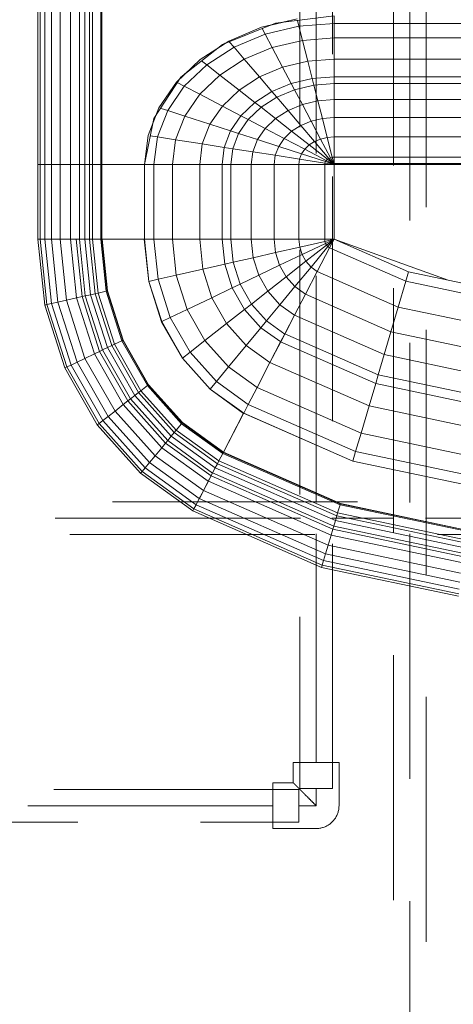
# Model space of a CAD drawing. Header units: millimetres. Extents: x 25610 to 48924, y 4737 to 39616.
# Tile 22 of 84: x 29420 to 29685, y 35000 to 35603. Entities that reach past the tile are written whole.
import ezdxf

# ---------------------------------------------------------------- set-up
doc = ezdxf.new("R2010")
doc.units = ezdxf.units.MM
doc.linetypes.add('ADSK_Скрыто', pattern=[300, 150, -150])
doc.linetypes.add('ADSK_Штриховая_ш3 п1_5', pattern=[225, 150, -75])
for name, color, linetype, lineweight in [('A-DETL-____-HDLN', 90, 'ADSK_Скрыто', 9), ('A-DETL-____-MBND', 5, 'ADSK_Штриховая_ш3 п1_5', 20), ('M-EQPM-____-OTLN', 50, 'Continuous', 20)]:
    doc.layers.add(name, color=color, linetype=linetype, lineweight=lineweight)

# ---------------------------------------------------------------- blocks, each defined once
blk = doc.blocks.new('Прямая форма - V line-609801-В_Этаж 02_Водопровод')
at = {"layer": 'M-EQPM-____-OTLN', "color": 253}
for p, q in [((-299.99, 0), (-299.99, -183.27)), ((-291.73, 0), (-291.73, -183.27)), ((-286.45, 0), (-286.45, -183.27)), ((-280.15, 0), (-280.15, -183.27)), ((-261.6, 0), (-261.6, -183.27)), ((-260.84, 0), (-260.84, -183.27)), ((-298.6, 0), (-298.6, -183.27)), ((-295.82, 0), (-295.82, -183.27)), ((-274.68, 0), (-274.68, -183.27)), ((-271.3, 0), (-271.3, -183.27)), ((-268.48, 0), (-268.48, -183.27)), ((-266.64, 0), (-266.64, -183.27)), ((-260.87, -183.24), (-260.87, 0)), ((-163.2, -99.24), (-141.45, -94.07)), ((-150.5, -96.22), (-157.58, -97.91)), ((-118.83, -92.28), (-154.66, -96.74)), ((-140.32, -98.51), (-141.2, -95.06)), ((-118.83, -96.84), (-118.83, -92.32)), ((-118.83, -92.32), (-118.83, -96.84)), ((-154.66, -96.74), (-186.98, -109.66)), ((-183.25, -107.65), (-163.2, -99.24)), ((-160.99, -103.42), (-162.8, -99.99)), ((-140.32, -98.51), (-160.99, -103.42)), ((-118.83, -96.84), (-140.32, -98.51)), ((-138.11, -107.25), (-140.32, -98.51)), ((-21.06, -96.84), (-118.83, -96.84)), ((-118.83, -105.76), (-118.83, -96.84)), ((-118.83, -96.84), (-118.83, -105.76)), ((-200.82, -118.96), (-183.25, -107.65)), ((-180.04, -111.41), (-182.92, -108.03)), ((-160.99, -103.42), (-180.04, -111.41)), ((-156.64, -111.66), (-160.99, -103.42)), ((-138.11, -107.25), (-156.64, -111.66)), ((-118.83, -105.76), (-138.11, -107.25)), ((-134.86, -120.03), (-138.11, -107.25)), ((-18.71, -105.76), (-118.83, -105.76)), ((-118.83, -118.79), (-118.83, -105.76)), ((-118.83, -105.76), (-118.83, -118.79)), ((-186.98, -109.66), (-212.64, -129.78)), ((-180.04, -111.41), (-196.74, -122.16)), ((-185.36, -109.01), (-189.8, -111.86)), ((-173.73, -118.82), (-180.04, -111.41)), ((-156.64, -111.66), (-173.73, -118.82)), ((-150.29, -123.7), (-156.64, -111.66)), ((-215.24, -132.74), (-200.82, -118.96)), ((-196.74, -122.16), (-199.83, -119.73)), ((-173.73, -118.82), (-188.7, -128.46)), ((-164.5, -129.66), (-173.73, -118.82)), ((-134.86, -120.03), (-150.29, -123.7)), ((-118.83, -118.79), (-134.86, -120.03)), ((-132.18, -130.59), (-134.86, -120.03)), ((-16.37, -118.79), (-118.83, -118.79)), ((-118.83, -129.56), (-118.83, -118.79)), ((-118.83, -118.79), (-118.83, -129.56)), ((-196.74, -122.16), (-210.44, -135.26)), ((-188.7, -128.46), (-196.74, -122.16)), ((-150.29, -123.7), (-164.5, -129.66)), ((-145.03, -133.65), (-150.29, -123.7)), ((-212.64, -129.78), (-229.11, -155.13)), ((-209.86, -127.6), (-213.45, -131.03)), ((-188.7, -128.46), (-200.99, -140.21)), ((-176.96, -137.68), (-188.7, -128.46)), ((-164.5, -129.66), (-176.96, -137.68)), ((-156.87, -138.61), (-164.5, -129.66)), ((-132.18, -130.59), (-145.03, -133.65)), ((-118.83, -129.56), (-132.18, -130.59)), ((-131.15, -134.66), (-132.18, -130.59)), ((-15, -129.56), (-118.83, -129.56)), ((-118.83, -133.71), (-118.83, -129.56)), ((-118.83, -129.56), (-118.83, -133.71)), ((-225.96, -148.47), (-215.24, -132.74)), ((-210.44, -135.26), (-220.62, -150.2)), ((-210.44, -135.26), (-214.73, -133.01)), ((-200.99, -140.21), (-210.44, -135.26)), ((-176.96, -137.68), (-187.18, -147.45)), ((-167.24, -145.29), (-176.96, -137.68)), ((-156.87, -138.61), (-167.24, -145.29)), ((-145.03, -133.65), (-156.87, -138.61)), ((-153.93, -142.06), (-156.87, -138.61)), ((-143.01, -137.48), (-153.93, -142.06)), ((-143.01, -137.48), (-145.03, -133.65)), ((-131.15, -134.66), (-143.01, -137.48)), ((-138.23, -146.53), (-143.01, -137.48)), ((-118.83, -133.71), (-131.15, -134.66)), ((-128.72, -144.27), (-131.15, -134.66)), ((-14.47, -133.71), (-118.83, -133.71)), ((-118.83, -143.5), (-118.83, -133.71)), ((-118.83, -133.71), (-118.83, -143.5)), ((-200.99, -140.21), (-210.13, -153.61)), ((-187.18, -147.45), (-200.99, -140.21)), ((-153.93, -142.06), (-163.51, -148.22)), ((-146.99, -150.2), (-153.93, -142.06)), ((-128.72, -144.27), (-138.23, -146.53)), ((-118.83, -143.5), (-128.72, -144.27)), ((-125.98, -155.06), (-128.72, -144.27)), ((-13.23, -143.5), (-118.83, -143.5)), ((-118.83, -154.51), (-118.83, -143.5)), ((-118.83, -143.5), (-118.83, -154.51)), ((-232.55, -165.53), (-225.96, -148.47)), ((-220.62, -150.2), (-226.89, -166.41)), ((-220.62, -150.2), (-224.53, -148.93)), ((-210.13, -153.61), (-220.62, -150.2)), ((-187.18, -147.45), (-194.78, -158.6)), ((-175.76, -153.43), (-187.18, -147.45)), ((-167.24, -145.29), (-175.76, -153.43)), ((-163.51, -148.22), (-171.37, -155.74)), ((-163.51, -148.22), (-167.24, -145.29)), ((-154.68, -155.15), (-163.51, -148.22)), ((-146.99, -150.2), (-154.68, -155.15)), ((-138.23, -146.53), (-146.99, -150.2)), ((-139.2, -159.35), (-146.99, -150.2)), ((-132.86, -156.7), (-138.23, -146.53)), ((-229.11, -155.13), (-234.78, -183.24)), ((-227.83, -153.32), (-229.73, -158.23)), ((-210.13, -153.61), (-215.75, -168.15)), ((-194.78, -158.6), (-210.13, -153.61)), ((-175.76, -153.43), (-182.09, -162.72)), ((-171.37, -155.74), (-177.21, -164.3)), ((-171.37, -155.74), (-175.76, -153.43)), ((-160.98, -161.18), (-171.37, -155.74)), ((-154.68, -155.15), (-160.98, -161.18)), ((-144.76, -162.93), (-154.68, -155.15)), ((-132.86, -156.7), (-139.2, -159.35)), ((-125.98, -155.06), (-132.86, -156.7)), ((-127.07, -167.67), (-132.86, -156.7)), ((-118.83, -154.51), (-125.98, -155.06)), ((-123.03, -166.71), (-125.98, -155.06)), ((-11.83, -154.51), (-118.83, -154.51)), ((-118.83, -166.38), (-118.83, -154.51)), ((-118.83, -154.51), (-118.83, -166.38)), ((-194.78, -158.6), (-199.45, -170.69)), ((-182.09, -162.72), (-194.78, -158.6)), ((-182.09, -162.72), (-185.98, -172.79)), ((-177.21, -164.3), (-182.09, -162.72)), ((-160.98, -161.18), (-165.67, -168.05)), ((-149.32, -167.29), (-160.98, -161.18)), ((-139.2, -159.35), (-144.76, -162.93)), ((-130.79, -169.23), (-139.2, -159.35)), ((-234.78, -183.27), (-232.55, -165.53)), ((-226.89, -166.41), (-231.25, -165.73)), ((-226.89, -166.41), (-229.01, -183.27)), ((-215.75, -168.15), (-226.89, -166.41)), ((-215.75, -168.15), (-217.65, -183.27)), ((-199.45, -170.69), (-215.75, -168.15)), ((-177.21, -164.3), (-180.8, -173.6)), ((-165.67, -168.05), (-177.21, -164.3)), ((-165.67, -168.05), (-168.55, -175.51)), ((-152.71, -172.26), (-165.67, -168.05)), ((-149.32, -167.29), (-152.71, -172.26)), ((-144.76, -162.93), (-149.32, -167.29)), ((-136.73, -173.89), (-149.32, -167.29)), ((-134.05, -171.33), (-144.76, -162.93)), ((-127.07, -167.67), (-130.79, -169.23)), ((-123.03, -166.71), (-127.07, -167.67)), ((-121.02, -179.12), (-127.07, -167.67)), ((-118.83, -166.38), (-123.03, -166.71)), ((-119.94, -178.86), (-123.03, -166.71)), ((-9.11, -166.38), (-118.83, -166.38)), ((-118.83, -178.78), (-118.83, -166.38)), ((-118.83, -166.38), (-118.83, -178.78)), ((-199.45, -170.69), (-201.03, -183.27)), ((-185.98, -172.79), (-199.45, -170.69)), ((-185.98, -172.79), (-187.3, -183.27)), ((-180.8, -173.6), (-185.98, -172.79)), ((-180.8, -173.6), (-182.02, -183.27)), ((-168.55, -175.51), (-180.8, -173.6)), ((-152.71, -172.26), (-154.8, -177.66)), ((-138.72, -176.81), (-152.71, -172.26)), ((-136.73, -173.89), (-138.72, -176.81)), ((-134.05, -171.33), (-136.73, -173.89)), ((-123.59, -180.77), (-136.73, -173.89)), ((-130.79, -169.23), (-134.05, -171.33)), ((-122.88, -180.09), (-134.05, -171.33)), ((-122.01, -179.53), (-130.79, -169.23)), ((-168.55, -175.51), (-169.53, -183.27)), ((-154.8, -177.66), (-168.55, -175.51)), ((-154.8, -177.66), (-155.5, -183.27)), ((-139.94, -179.98), (-154.8, -177.66)), ((-139.94, -179.98), (-140.36, -183.27)), ((-138.72, -176.81), (-139.94, -179.98)), ((-124.45, -182.4), (-139.94, -179.98)), ((-124.12, -181.55), (-138.72, -176.81)), ((-123.59, -180.77), (-124.12, -181.55)), ((-122.88, -180.09), (-123.59, -180.77)), ((-118.83, -183.27), (-123.59, -180.77)), ((-122.01, -179.53), (-122.88, -180.09)), ((-118.83, -183.27), (-122.88, -180.09)), ((-121.02, -179.12), (-122.01, -179.53)), ((-118.83, -183.27), (-122.01, -179.53)), ((-119.94, -178.86), (-121.02, -179.12)), ((-118.83, -183.27), (-121.02, -179.12)), ((-118.83, -178.78), (-119.94, -178.86)), ((-118.83, -183.27), (-119.94, -178.86)), ((118.83, -178.78), (-118.83, -178.78)), ((-118.83, -182.73), (-118.83, -178.78)), ((-118.83, -178.78), (-118.83, -182.73)), ((-299.99, -183.27), (-299.99, -229.09)), ((-299.99, -183.27), (-298.6, -183.27)), ((-298.6, -183.27), (-299.99, -183.27)), ((-298.6, -183.27), (-298.6, -229.09)), ((-298.6, -183.27), (-295.82, -183.27)), ((-295.82, -183.27), (-298.6, -183.27)), ((-295.82, -183.27), (-295.82, -229.09)), ((-295.82, -183.27), (-291.73, -183.27)), ((-291.73, -183.27), (-295.82, -183.27)), ((-291.73, -183.27), (-291.73, -229.09)), ((-291.73, -183.27), (-286.45, -183.27)), ((-286.45, -183.27), (-291.73, -183.27)), ((-286.45, -183.27), (-286.45, -229.09)), ((-286.45, -183.27), (-280.15, -183.27)), ((-280.15, -183.27), (-286.45, -183.27)), ((-280.15, -183.27), (-280.15, -229.09)), ((-280.15, -183.27), (-276.59, -183.27)), ((-276.59, -183.27), (-280.15, -183.27)), ((-276.59, -183.27), (-274.68, -183.27)), ((-274.68, -183.27), (-276.59, -183.27)), ((-274.68, -183.27), (-274.68, -229.09)), ((-274.68, -183.27), (-271.3, -183.27)), ((-271.3, -183.27), (-274.68, -183.27)), ((-271.3, -183.27), (-271.3, -229.09)), ((-271.3, -183.27), (-268.48, -183.27)), ((-268.48, -183.27), (-271.3, -183.27)), ((-268.48, -183.27), (-268.48, -229.09)), ((-268.48, -183.27), (-266.64, -183.27)), ((-266.64, -183.27), (-268.48, -183.27)), ((-266.64, -183.27), (-266.64, -229.09)), ((-266.64, -183.27), (-261.6, -183.27)), ((-261.6, -183.27), (-266.64, -183.27)), ((-261.6, -183.27), (-261.6, -229.09)), ((-261.6, -183.27), (-260.87, -183.27)), ((-260.87, -183.27), (-261.6, -183.27)), ((-234.78, -183.24), (-260.84, -183.24)), ((-260.84, -183.27), (-260.84, -229.09)), ((-260.84, -183.27), (-234.78, -183.27)), ((-229.01, -183.27), (-234.78, -183.27)), ((-234.78, -183.27), (-234.78, -229.09)), ((-234.78, -183.27), (-229.01, -183.27)), ((-217.65, -183.27), (-229.01, -183.27)), ((-229.01, -183.27), (-229.01, -229.09)), ((-229.01, -183.27), (-217.65, -183.27)), ((-201.03, -183.27), (-217.65, -183.27)), ((-217.65, -183.27), (-217.65, -229.09)), ((-217.65, -183.27), (-201.03, -183.27)), ((-187.3, -183.27), (-201.03, -183.27)), ((-201.03, -183.27), (-201.03, -229.09)), ((-201.03, -183.27), (-187.3, -183.27)), ((-182.02, -183.27), (-187.3, -183.27)), ((-187.3, -183.27), (-187.3, -229.09)), ((-187.3, -183.27), (-182.02, -183.27)), ((-169.53, -183.27), (-182.02, -183.27)), ((-182.02, -183.27), (-182.02, -229.09)), ((-182.02, -183.27), (-169.53, -183.27)), ((-155.5, -183.27), (-169.53, -183.27)), ((-169.53, -183.27), (-169.53, -229.09)), ((-169.53, -183.27), (-155.5, -183.27)), ((-140.36, -183.27), (-155.5, -183.27)), ((-155.5, -183.27), (-155.5, -229.09)), ((-155.5, -183.27), (-140.36, -183.27)), ((-124.56, -183.27), (-140.36, -183.27)), ((-140.36, -183.27), (-140.36, -229.09)), ((-140.36, -183.27), (-124.56, -183.27)), ((-124.45, -182.4), (-124.56, -183.27)), ((-118.83, -183.27), (-124.56, -183.27)), ((-124.56, -183.27), (-124.56, -229.09)), ((-124.56, -183.27), (-118.83, -183.27)), ((-124.12, -181.55), (-124.45, -182.4)), ((-118.83, -183.27), (-124.45, -182.4)), ((-118.83, -183.27), (-124.12, -181.55)), ((-118.83, -182.73), (-5.2, -182.73)), ((-7.32, -183.27), (-118.83, -183.27)), ((-118.83, -229.07), (-118.83, -183.27)), ((-118.83, -183.27), (-118.83, -229.07)), ((-298.6, -229.09), (-299.99, -229.09)), ((-298.6, -229.09), (-299.99, -229.09)), ((-299.99, -229.09), (-295.83, -269.46)), ((-299.99, -229.09), (-295.83, -269.46)), ((-295.82, -229.09), (-298.6, -229.09)), ((-295.82, -229.09), (-298.6, -229.09)), ((-298.6, -229.09), (-294.47, -269.15)), ((-298.6, -229.09), (-294.47, -269.15)), ((-291.73, -229.09), (-295.82, -229.09)), ((-291.73, -229.09), (-295.82, -229.09)), ((-295.82, -229.09), (-291.75, -268.53)), ((-295.82, -229.09), (-291.75, -268.53)), ((-286.45, -229.09), (-291.73, -229.09)), ((-286.45, -229.09), (-291.73, -229.09)), ((-291.73, -229.09), (-287.76, -267.61)), ((-291.73, -229.09), (-287.76, -267.61)), ((-280.15, -229.09), (-286.45, -229.09)), ((-280.15, -229.09), (-286.45, -229.09)), ((-286.45, -229.09), (-282.6, -266.44)), ((-286.45, -229.09), (-282.6, -266.44)), ((-276.59, -229.09), (-280.15, -229.09)), ((-276.59, -229.09), (-280.15, -229.09)), ((-280.15, -229.09), (-276.45, -265.04)), ((-280.15, -229.09), (-276.45, -265.04)), ((-274.68, -229.09), (-276.59, -229.09)), ((-274.68, -229.09), (-276.59, -229.09)), ((-276.59, -229.09), (-272.96, -264.24)), ((-276.59, -229.09), (-272.96, -264.24)), ((-271.3, -229.09), (-274.68, -229.09)), ((-271.3, -229.09), (-274.68, -229.09)), ((-274.68, -229.09), (-271.1, -263.82)), ((-274.68, -229.09), (-271.1, -263.82)), ((-268.48, -229.09), (-271.3, -229.09)), ((-268.48, -229.09), (-271.3, -229.09)), ((-271.3, -229.09), (-267.8, -263.06)), ((-271.3, -229.09), (-267.8, -263.06)), ((-266.64, -229.09), (-268.48, -229.09)), ((-266.64, -229.09), (-268.48, -229.09)), ((-268.48, -229.09), (-265.04, -262.43)), ((-268.48, -229.09), (-265.04, -262.43)), ((-261.6, -229.09), (-266.64, -229.09)), ((-261.6, -229.09), (-266.64, -229.09)), ((-266.64, -229.09), (-263.25, -262.03)), ((-266.64, -229.09), (-263.25, -262.03)), ((-260.97, -229.09), (-261.6, -229.09)), ((-261.6, -229.09), (-258.32, -260.9)), ((-261.6, -229.09), (-258.32, -260.9)), ((-260.84, -229.09), (-260.97, -229.09)), ((-260.97, -229.09), (-257.71, -260.76)), ((-260.97, -229.09), (-257.71, -260.76)), ((-234.78, -229.09), (-260.84, -229.09)), ((-260.71, -229.09), (-260.84, -229.09)), ((-260.84, -229.09), (-257.58, -260.73)), ((-260.84, -229.09), (-257.58, -260.73)), ((-234.91, -229.09), (-260.71, -229.09)), ((-260.71, -229.09), (-257.45, -260.7)), ((-260.71, -229.09), (-257.45, -260.7)), ((-234.78, -229.09), (-234.91, -229.09)), ((-234.91, -229.09), (-232.25, -254.96)), ((-234.91, -229.09), (-232.25, -254.96)), ((-229.01, -229.09), (-234.78, -229.09)), ((-229.01, -229.09), (-234.78, -229.09)), ((-234.78, -229.09), (-232.12, -254.93)), ((-234.78, -229.09), (-232.12, -254.93)), ((-217.65, -229.09), (-229.01, -229.09)), ((-217.65, -229.09), (-229.01, -229.09)), ((-229.01, -229.09), (-226.48, -253.64)), ((-229.01, -229.09), (-226.48, -253.64)), ((-201.03, -229.09), (-217.65, -229.09)), ((-201.03, -229.09), (-217.65, -229.09)), ((-217.65, -229.09), (-215.38, -251.11)), ((-217.65, -229.09), (-215.38, -251.11)), ((-187.3, -229.09), (-201.03, -229.09)), ((-187.3, -229.09), (-201.03, -229.09)), ((-201.03, -229.09), (-199.15, -247.41)), ((-201.03, -229.09), (-199.15, -247.41)), ((-182.02, -229.09), (-187.3, -229.09)), ((-182.02, -229.09), (-187.3, -229.09)), ((-187.3, -229.09), (-185.73, -244.35)), ((-187.3, -229.09), (-185.73, -244.35)), ((-169.53, -229.09), (-182.02, -229.09)), ((-169.53, -229.09), (-182.02, -229.09)), ((-182.02, -229.09), (-180.56, -243.17)), ((-182.02, -229.09), (-180.56, -243.17)), ((-155.5, -229.09), (-169.53, -229.09)), ((-155.5, -229.09), (-169.53, -229.09)), ((-169.53, -229.09), (-168.36, -240.39)), ((-169.53, -229.09), (-168.36, -240.39)), ((-140.36, -229.09), (-155.5, -229.09)), ((-140.36, -229.09), (-155.5, -229.09)), ((-155.5, -229.09), (-154.66, -237.26)), ((-155.5, -229.09), (-154.66, -237.26)), ((-124.56, -229.09), (-140.36, -229.09)), ((-124.56, -229.09), (-140.36, -229.09)), ((-140.36, -229.09), (-139.86, -233.89)), ((-140.36, -229.09), (-139.86, -233.89)), ((-118.83, -229.09), (-124.56, -229.09)), ((-118.83, -229.09), (-124.56, -229.09)), ((-124.56, -229.09), (-124.43, -230.37)), ((-124.56, -229.09), (-124.43, -230.37)), ((-118.83, -229.09), (-124.43, -230.37)), ((-118.83, -229.09), (-124.43, -230.37)), ((-118.83, -229.09), (-124.04, -231.59)), ((-118.83, -229.09), (-124.04, -231.59)), ((-118.83, -229.09), (-123.41, -232.69)), ((-118.83, -229.09), (-123.41, -232.69)), ((-118.83, -229.09), (-122.57, -233.63)), ((-118.83, -229.09), (-122.57, -233.63)), ((-118.85, -229.09), (-121.57, -234.34)), ((-118.83, -229.09), (-121.56, -234.36)), ((-118.83, -229.07), (-73.23, -249.09)), ((-49.02, -254.19), (-118.83, -229.09)), ((-139.86, -233.89), (-154.66, -237.26)), ((-139.86, -233.89), (-154.66, -237.26)), ((-124.43, -230.37), (-139.86, -233.89)), ((-124.43, -230.37), (-139.86, -233.89)), ((-139.86, -233.89), (-138.4, -238.46)), ((-139.86, -233.89), (-138.4, -238.46)), ((-124.04, -231.59), (-138.4, -238.46)), ((-124.04, -231.59), (-138.4, -238.46)), ((-123.41, -232.69), (-136.04, -242.61)), ((-123.41, -232.69), (-136.04, -242.61)), ((-122.57, -233.63), (-132.89, -246.14)), ((-122.57, -233.63), (-132.89, -246.14)), ((-121.57, -234.34), (-129.11, -248.85)), ((-121.56, -234.36), (-129.09, -248.88)), ((-124.43, -230.37), (-124.04, -231.59)), ((-124.43, -230.37), (-124.04, -231.59)), ((-124.04, -231.59), (-123.41, -232.69)), ((-124.04, -231.59), (-123.41, -232.69)), ((-123.41, -232.69), (-122.57, -233.63)), ((-123.41, -232.69), (-122.57, -233.63)), ((-122.57, -233.63), (-121.56, -234.36)), ((-122.57, -233.63), (-121.56, -234.36)), ((-121.57, -234.34), (-74.91, -254.82)), ((-121.57, -234.34), (-74.91, -254.82)), ((-168.36, -240.39), (-180.56, -243.17)), ((-168.36, -240.39), (-180.56, -243.17)), ((-154.66, -237.26), (-168.36, -240.39)), ((-154.66, -237.26), (-168.36, -240.39)), ((-168.36, -240.39), (-164.92, -251.17)), ((-168.36, -240.39), (-164.92, -251.17)), ((-154.66, -237.26), (-152.17, -245.06)), ((-154.66, -237.26), (-152.17, -245.06)), ((-138.4, -238.46), (-152.17, -245.06)), ((-138.4, -238.46), (-152.17, -245.06)), ((-138.4, -238.46), (-136.04, -242.61)), ((-138.4, -238.46), (-136.04, -242.61)), ((-185.73, -244.35), (-199.15, -247.41)), ((-185.73, -244.35), (-199.15, -247.41)), ((-180.56, -243.17), (-185.73, -244.35)), ((-180.56, -243.17), (-185.73, -244.35)), ((-185.73, -244.35), (-181.08, -258.9)), ((-185.73, -244.35), (-181.08, -258.9)), ((-180.56, -243.17), (-176.28, -256.6)), ((-180.56, -243.17), (-176.28, -256.6)), ((-152.17, -245.06), (-164.92, -251.17)), ((-152.17, -245.06), (-164.92, -251.17)), ((-152.17, -245.06), (-148.15, -252.12)), ((-152.17, -245.06), (-148.15, -252.12)), ((-136.04, -242.61), (-148.15, -252.12)), ((-136.04, -242.61), (-148.15, -252.12)), ((-132.89, -246.14), (-142.78, -258.12)), ((-132.89, -246.14), (-142.78, -258.12)), ((-136.04, -242.61), (-132.89, -246.14)), ((-136.04, -242.61), (-132.89, -246.14)), ((-132.89, -246.14), (-129.09, -248.88)), ((-132.89, -246.14), (-129.09, -248.88)), ((-215.38, -251.11), (-226.48, -253.64)), ((-215.38, -251.11), (-226.48, -253.64)), ((-199.15, -247.41), (-215.38, -251.11)), ((-199.15, -247.41), (-215.38, -251.11)), ((-215.38, -251.11), (-208.67, -272.12)), ((-215.38, -251.11), (-208.67, -272.12)), ((-199.15, -247.41), (-193.57, -264.88)), ((-199.15, -247.41), (-193.57, -264.88)), ((-164.92, -251.17), (-176.28, -256.6)), ((-164.92, -251.17), (-176.28, -256.6)), ((-164.92, -251.17), (-159.36, -260.93)), ((-164.92, -251.17), (-159.36, -260.93)), ((-148.15, -252.12), (-159.36, -260.93)), ((-148.15, -252.12), (-159.36, -260.93)), ((-148.15, -252.12), (-142.78, -258.12)), ((-148.15, -252.12), (-142.78, -258.12)), ((-129.11, -248.85), (-136.33, -262.77)), ((-129.09, -248.88), (-136.31, -262.79)), ((-129.11, -248.85), (-79.55, -270.61)), ((-129.11, -248.85), (-79.55, -270.61)), ((-73.23, -249.09), (-74.91, -254.82)), ((-73.23, -249.09), (-74.91, -254.82)), ((-73.23, -249.09), (-24.73, -259.3)), ((-232.12, -254.93), (-232.25, -254.96)), ((-232.12, -254.93), (-232.25, -254.96)), ((-232.25, -254.96), (-224.37, -279.63)), ((-232.25, -254.96), (-224.37, -279.63)), ((-226.48, -253.64), (-232.12, -254.93)), ((-226.48, -253.64), (-232.12, -254.93)), ((-232.12, -254.93), (-224.25, -279.58)), ((-232.12, -254.93), (-224.25, -279.58)), ((-226.48, -253.64), (-219, -277.06)), ((-226.48, -253.64), (-219, -277.06)), ((-181.08, -258.9), (-193.57, -264.88)), ((-181.08, -258.9), (-193.57, -264.88)), ((-176.28, -256.6), (-181.08, -258.9)), ((-176.28, -256.6), (-181.08, -258.9)), ((-181.08, -258.9), (-173.57, -272.09)), ((-181.08, -258.9), (-173.57, -272.09)), ((-176.28, -256.6), (-169.35, -268.77)), ((-176.28, -256.6), (-169.35, -268.77)), ((-142.78, -258.12), (-151.94, -269.23)), ((-142.78, -258.12), (-151.94, -269.23)), ((-142.78, -258.12), (-136.31, -262.79)), ((-142.78, -258.12), (-136.31, -262.79)), ((-74.91, -254.82), (-79.55, -270.61)), ((-74.91, -254.82), (-79.55, -270.61)), ((-74.91, -254.82), (-25.3, -265.27)), ((-74.91, -254.82), (-25.3, -265.27)), ((-276.45, -265.04), (-282.6, -266.44)), ((-276.45, -265.04), (-282.6, -266.44)), ((-272.96, -264.24), (-276.45, -265.04)), ((-272.96, -264.24), (-276.45, -265.04)), ((-276.45, -265.04), (-265.5, -299.33)), ((-276.45, -265.04), (-265.5, -299.33)), ((-271.1, -263.82), (-272.96, -264.24)), ((-271.1, -263.82), (-272.96, -264.24)), ((-272.96, -264.24), (-262.26, -297.78)), ((-272.96, -264.24), (-262.26, -297.78)), ((-267.8, -263.06), (-271.1, -263.82)), ((-267.8, -263.06), (-271.1, -263.82)), ((-271.1, -263.82), (-260.52, -296.94)), ((-271.1, -263.82), (-260.52, -296.94)), ((-265.04, -262.43), (-267.8, -263.06)), ((-265.04, -262.43), (-267.8, -263.06)), ((-267.8, -263.06), (-257.45, -295.47)), ((-267.8, -263.06), (-257.45, -295.47)), ((-263.25, -262.03), (-265.04, -262.43)), ((-263.25, -262.03), (-265.04, -262.43)), ((-265.04, -262.43), (-254.88, -294.24)), ((-265.04, -262.43), (-254.88, -294.24)), ((-258.32, -260.9), (-263.25, -262.03)), ((-258.32, -260.9), (-263.25, -262.03)), ((-263.25, -262.03), (-253.22, -293.45)), ((-263.25, -262.03), (-253.22, -293.45)), ((-257.71, -260.76), (-258.32, -260.9)), ((-257.71, -260.76), (-258.32, -260.9)), ((-258.32, -260.9), (-248.63, -291.25)), ((-258.32, -260.9), (-248.63, -291.25)), ((-257.58, -260.73), (-257.71, -260.76)), ((-257.58, -260.73), (-257.71, -260.76)), ((-257.71, -260.76), (-248.06, -290.98)), ((-257.71, -260.76), (-248.06, -290.98)), ((-257.45, -260.7), (-257.58, -260.73)), ((-257.45, -260.7), (-257.58, -260.73)), ((-257.58, -260.73), (-247.94, -290.92)), ((-257.58, -260.73), (-247.94, -290.92)), ((-257.45, -260.7), (-247.82, -290.86)), ((-257.45, -260.7), (-247.82, -290.86)), ((-193.57, -264.88), (-208.67, -272.12)), ((-193.57, -264.88), (-208.67, -272.12)), ((-193.57, -264.88), (-184.55, -280.71)), ((-193.57, -264.88), (-184.55, -280.71)), ((-159.36, -260.93), (-169.35, -268.77)), ((-159.36, -260.93), (-169.35, -268.77)), ((-159.36, -260.93), (-151.94, -269.23)), ((-159.36, -260.93), (-151.94, -269.23)), ((-136.33, -262.77), (-143.01, -275.66)), ((-136.31, -262.79), (-143, -275.69)), ((-136.33, -262.77), (-84, -285.74)), ((-136.33, -262.77), (-84, -285.74)), ((-294.47, -269.15), (-295.83, -269.46)), ((-294.47, -269.15), (-295.83, -269.46)), ((-295.83, -269.46), (-283.54, -307.97)), ((-295.83, -269.46), (-283.54, -307.97)), ((-291.75, -268.53), (-294.47, -269.15)), ((-291.75, -268.53), (-294.47, -269.15)), ((-294.47, -269.15), (-282.27, -307.36)), ((-294.47, -269.15), (-282.27, -307.36)), ((-287.76, -267.61), (-291.75, -268.53)), ((-287.76, -267.61), (-291.75, -268.53)), ((-291.75, -268.53), (-279.74, -306.15)), ((-291.75, -268.53), (-279.74, -306.15)), ((-282.6, -266.44), (-287.76, -267.61)), ((-282.6, -266.44), (-287.76, -267.61)), ((-287.76, -267.61), (-276.02, -304.37)), ((-287.76, -267.61), (-276.02, -304.37)), ((-282.6, -266.44), (-271.23, -302.07)), ((-282.6, -266.44), (-271.23, -302.07)), ((-169.35, -268.77), (-173.57, -272.09)), ((-169.35, -268.77), (-173.57, -272.09)), ((-169.35, -268.77), (-160.1, -279.12)), ((-169.35, -268.77), (-160.1, -279.12)), ((-151.94, -269.23), (-160.1, -279.12)), ((-151.94, -269.23), (-160.1, -279.12)), ((-151.94, -269.23), (-143, -275.69)), ((-151.94, -269.23), (-143, -275.69)), ((-79.55, -270.61), (-84, -285.74)), ((-79.55, -270.61), (-84, -285.74)), ((-79.55, -270.61), (-26.87, -281.7)), ((-79.55, -270.61), (-26.87, -281.7)), ((-219, -277.06), (-224.25, -279.58)), ((-219, -277.06), (-224.25, -279.58)), ((-208.67, -272.12), (-219, -277.06)), ((-208.67, -272.12), (-219, -277.06)), ((-219, -277.06), (-206.92, -298.28)), ((-219, -277.06), (-206.92, -298.28)), ((-208.67, -272.12), (-197.84, -291.15)), ((-208.67, -272.12), (-197.84, -291.15)), ((-173.57, -272.09), (-184.55, -280.71)), ((-173.57, -272.09), (-184.55, -280.71)), ((-173.57, -272.09), (-163.55, -283.3)), ((-173.57, -272.09), (-163.55, -283.3)), ((-143.01, -275.66), (-148.97, -287.14)), ((-143, -275.69), (-148.95, -287.16)), ((-143.01, -275.66), (-88.13, -299.76)), ((-143.01, -275.66), (-88.13, -299.76)), ((-224.25, -279.58), (-224.37, -279.63)), ((-224.25, -279.58), (-224.37, -279.63)), ((-224.37, -279.63), (-211.64, -301.99)), ((-224.37, -279.63), (-211.64, -301.99)), ((-224.25, -279.58), (-211.54, -301.9)), ((-224.25, -279.58), (-211.54, -301.9)), ((-184.55, -280.71), (-197.84, -291.15)), ((-184.55, -280.71), (-197.84, -291.15)), ((-184.55, -280.71), (-172.52, -294.17)), ((-184.55, -280.71), (-172.52, -294.17)), ((-163.55, -283.3), (-172.52, -294.17)), ((-163.55, -283.3), (-172.52, -294.17)), ((-160.1, -279.12), (-163.55, -283.3)), ((-160.1, -279.12), (-163.55, -283.3)), ((-163.55, -283.3), (-151.47, -292.02)), ((-163.55, -283.3), (-151.47, -292.02)), ((-160.1, -279.12), (-148.95, -287.16)), ((-160.1, -279.12), (-148.95, -287.16)), ((-148.97, -287.14), (-151.49, -291.99)), ((-148.95, -287.16), (-151.47, -292.02)), ((-148.97, -287.14), (-91.79, -312.24)), ((-148.97, -287.14), (-91.79, -312.24)), ((-84, -285.74), (-88.13, -299.76)), ((-84, -285.74), (-88.13, -299.76)), ((-84, -285.74), (-28.37, -297.46)), ((-84, -285.74), (-28.37, -297.46)), ((-257.45, -295.47), (-260.52, -296.94)), ((-257.45, -295.47), (-260.52, -296.94)), ((-254.88, -294.24), (-257.45, -295.47)), ((-254.88, -294.24), (-257.45, -295.47)), ((-257.45, -295.47), (-240.73, -324.84)), ((-257.45, -295.47), (-240.73, -324.84)), ((-253.22, -293.45), (-254.88, -294.24)), ((-253.22, -293.45), (-254.88, -294.24)), ((-254.88, -294.24), (-238.47, -323.06)), ((-254.88, -294.24), (-238.47, -323.06)), ((-248.63, -291.25), (-253.22, -293.45)), ((-248.63, -291.25), (-253.22, -293.45)), ((-253.22, -293.45), (-237.01, -321.91)), ((-253.22, -293.45), (-237.01, -321.91)), ((-248.06, -290.98), (-248.63, -291.25)), ((-248.06, -290.98), (-248.63, -291.25)), ((-248.63, -291.25), (-232.98, -318.74)), ((-248.63, -291.25), (-232.98, -318.74)), ((-247.94, -290.92), (-248.06, -290.98)), ((-247.94, -290.92), (-248.06, -290.98)), ((-248.06, -290.98), (-232.48, -318.35)), ((-248.06, -290.98), (-232.48, -318.35)), ((-247.82, -290.86), (-247.94, -290.92)), ((-247.82, -290.86), (-247.94, -290.92)), ((-247.94, -290.92), (-232.37, -318.27)), ((-247.94, -290.92), (-232.37, -318.27)), ((-247.82, -290.86), (-232.27, -318.19)), ((-247.82, -290.86), (-232.27, -318.19)), ((-197.84, -291.15), (-206.92, -298.28)), ((-197.84, -291.15), (-206.92, -298.28)), ((-197.84, -291.15), (-183.37, -307.32)), ((-197.84, -291.15), (-183.37, -307.32)), ((-172.52, -294.17), (-183.37, -307.32)), ((-172.52, -294.17), (-183.37, -307.32)), ((-172.52, -294.17), (-158.02, -304.64)), ((-172.52, -294.17), (-158.02, -304.64)), ((-151.49, -291.99), (-158.03, -304.61)), ((-151.47, -292.02), (-158.02, -304.64)), ((-151.49, -291.99), (-93.35, -317.52)), ((-151.49, -291.99), (-93.35, -317.52)), ((-265.5, -299.33), (-271.23, -302.07)), ((-265.5, -299.33), (-271.23, -302.07)), ((-262.26, -297.78), (-265.5, -299.33)), ((-262.26, -297.78), (-265.5, -299.33)), ((-265.5, -299.33), (-247.81, -330.39)), ((-265.5, -299.33), (-247.81, -330.39)), ((-260.52, -296.94), (-262.26, -297.78)), ((-260.52, -296.94), (-262.26, -297.78)), ((-262.26, -297.78), (-244.96, -328.16)), ((-262.26, -297.78), (-244.96, -328.16)), ((-260.52, -296.94), (-243.43, -326.96)), ((-260.52, -296.94), (-243.43, -326.96)), ((-206.92, -298.28), (-211.54, -301.9)), ((-206.92, -298.28), (-211.54, -301.9)), ((-206.92, -298.28), (-190.79, -316.32)), ((-206.92, -298.28), (-190.79, -316.32)), ((-88.13, -299.76), (-91.79, -312.24)), ((-88.13, -299.76), (-91.79, -312.24)), ((-88.13, -299.76), (-29.77, -312.05)), ((-88.13, -299.76), (-29.77, -312.05)), ((-282.27, -307.36), (-283.54, -307.97)), ((-282.27, -307.36), (-283.54, -307.97)), ((-279.74, -306.15), (-282.27, -307.36)), ((-279.74, -306.15), (-282.27, -307.36)), ((-282.27, -307.36), (-262.56, -341.98)), ((-282.27, -307.36), (-262.56, -341.98)), ((-276.02, -304.37), (-279.74, -306.15)), ((-276.02, -304.37), (-279.74, -306.15)), ((-279.74, -306.15), (-260.34, -340.23)), ((-279.74, -306.15), (-260.34, -340.23)), ((-271.23, -302.07), (-276.02, -304.37)), ((-271.23, -302.07), (-276.02, -304.37)), ((-276.02, -304.37), (-257.07, -337.66)), ((-276.02, -304.37), (-257.07, -337.66)), ((-271.23, -302.07), (-252.85, -334.35)), ((-271.23, -302.07), (-252.85, -334.35)), ((-211.54, -301.9), (-211.64, -301.99)), ((-211.54, -301.9), (-211.64, -301.99)), ((-211.64, -301.99), (-194.65, -320.99)), ((-211.64, -301.99), (-194.65, -320.99)), ((-211.54, -301.9), (-194.56, -320.89)), ((-211.54, -301.9), (-194.56, -320.89)), ((-183.37, -307.32), (-190.79, -316.32)), ((-183.37, -307.32), (-190.79, -316.32)), ((-183.37, -307.32), (-165.94, -319.91)), ((-183.37, -307.32), (-165.94, -319.91)), ((-158.03, -304.61), (-165.96, -319.88)), ((-158.02, -304.64), (-165.94, -319.91)), ((-158.03, -304.61), (-97.38, -331.24)), ((-158.03, -304.61), (-97.38, -331.24)), ((-283.54, -307.97), (-263.67, -342.85)), ((-283.54, -307.97), (-263.67, -342.85)), ((-91.79, -312.24), (-93.35, -317.52)), ((-91.79, -312.24), (-93.35, -317.52)), ((-91.79, -312.24), (-31.01, -325.04)), ((-91.79, -312.24), (-31.01, -325.04)), ((-232.98, -318.74), (-237.01, -321.91)), ((-232.98, -318.74), (-237.01, -321.91)), ((-232.48, -318.35), (-232.98, -318.74)), ((-232.48, -318.35), (-232.98, -318.74)), ((-232.98, -318.74), (-212.08, -342.12)), ((-232.98, -318.74), (-212.08, -342.12)), ((-232.37, -318.27), (-232.48, -318.35)), ((-232.37, -318.27), (-232.48, -318.35)), ((-232.48, -318.35), (-211.67, -341.62)), ((-232.48, -318.35), (-211.67, -341.62)), ((-232.27, -318.19), (-232.37, -318.27)), ((-232.27, -318.19), (-232.37, -318.27)), ((-232.37, -318.27), (-211.59, -341.52)), ((-232.37, -318.27), (-211.59, -341.52)), ((-232.27, -318.19), (-211.5, -341.42)), ((-232.27, -318.19), (-211.5, -341.42)), ((-190.79, -316.32), (-194.56, -320.89)), ((-190.79, -316.32), (-194.56, -320.89)), ((-190.79, -316.32), (-171.36, -330.35)), ((-190.79, -316.32), (-171.36, -330.35)), ((-93.35, -317.52), (-97.38, -331.24)), ((-93.35, -317.52), (-97.38, -331.24)), ((-93.35, -317.52), (-31.53, -330.54)), ((-93.35, -317.52), (-31.53, -330.54)), ((-240.73, -324.84), (-243.43, -326.96)), ((-240.73, -324.84), (-243.43, -326.96)), ((-238.47, -323.06), (-240.73, -324.84)), ((-238.47, -323.06), (-240.73, -324.84)), ((-240.73, -324.84), (-218.42, -349.8)), ((-240.73, -324.84), (-218.42, -349.8)), ((-237.01, -321.91), (-238.47, -323.06)), ((-237.01, -321.91), (-238.47, -323.06)), ((-238.47, -323.06), (-216.57, -347.56)), ((-238.47, -323.06), (-216.57, -347.56)), ((-237.01, -321.91), (-215.37, -346.11)), ((-237.01, -321.91), (-215.37, -346.11)), ((-194.56, -320.89), (-194.65, -320.99)), ((-194.56, -320.89), (-194.65, -320.99)), ((-194.65, -320.99), (-174.17, -335.77)), ((-194.65, -320.99), (-174.17, -335.77)), ((-194.56, -320.89), (-174.11, -335.65)), ((-194.56, -320.89), (-174.11, -335.65)), ((-165.96, -319.88), (-171.37, -330.33)), ((-165.94, -319.91), (-171.36, -330.35)), ((-165.96, -319.88), (-102.26, -347.85)), ((-165.96, -319.88), (-102.26, -347.85)), ((-247.81, -330.39), (-252.85, -334.35)), ((-247.81, -330.39), (-252.85, -334.35)), ((-244.96, -328.16), (-247.81, -330.39)), ((-244.96, -328.16), (-247.81, -330.39)), ((-247.81, -330.39), (-224.2, -356.81)), ((-247.81, -330.39), (-224.2, -356.81)), ((-243.43, -326.96), (-244.96, -328.16)), ((-243.43, -326.96), (-244.96, -328.16)), ((-244.96, -328.16), (-221.87, -353.98)), ((-244.96, -328.16), (-221.87, -353.98)), ((-243.43, -326.96), (-220.62, -352.47)), ((-243.43, -326.96), (-220.62, -352.47)), ((-171.37, -330.33), (-174.12, -335.63)), ((-171.37, -330.33), (-105.6, -359.2)), ((-171.37, -330.33), (-105.6, -359.2)), ((-97.38, -331.24), (-102.26, -347.85)), ((-97.38, -331.24), (-102.26, -347.85)), ((-97.38, -331.24), (-32.89, -344.83)), ((-97.38, -331.24), (-32.89, -344.83)), ((-257.07, -337.66), (-260.34, -340.23)), ((-257.07, -337.66), (-260.34, -340.23)), ((-252.85, -334.35), (-257.07, -337.66)), ((-252.85, -334.35), (-257.07, -337.66)), ((-257.07, -337.66), (-231.76, -365.97)), ((-257.07, -337.66), (-231.76, -365.97)), ((-252.85, -334.35), (-228.31, -361.79)), ((-252.85, -334.35), (-228.31, -361.79)), ((-174.19, -335.75), (-186.5, -359.48)), ((-174.17, -335.77), (-186.47, -359.48)), ((-174.12, -335.63), (-174.19, -335.75)), ((-174.19, -335.75), (-107.33, -365.1)), ((-174.19, -335.75), (-107.33, -365.1)), ((-174.11, -335.65), (-174.17, -335.77)), ((-174.12, -335.63), (-107.3, -364.97)), ((-174.12, -335.63), (-107.3, -364.97)), ((-262.56, -341.98), (-263.67, -342.85)), ((-262.56, -341.98), (-263.67, -342.85)), ((-263.67, -342.85), (-237.16, -372.51)), ((-263.67, -342.85), (-237.16, -372.51)), ((-260.34, -340.23), (-262.56, -341.98)), ((-260.34, -340.23), (-262.56, -341.98)), ((-262.56, -341.98), (-236.25, -371.41)), ((-262.56, -341.98), (-236.25, -371.41)), ((-260.34, -340.23), (-234.43, -369.21)), ((-260.34, -340.23), (-234.43, -369.21)), ((-212.08, -342.12), (-215.37, -346.11)), ((-212.08, -342.12), (-215.37, -346.11)), ((-211.67, -341.62), (-212.08, -342.12)), ((-211.67, -341.62), (-212.08, -342.12)), ((-212.08, -342.12), (-186.91, -360.29)), ((-212.08, -342.12), (-186.91, -360.29)), ((-211.59, -341.52), (-211.67, -341.62)), ((-211.59, -341.52), (-211.67, -341.62)), ((-211.67, -341.62), (-186.62, -359.7)), ((-211.67, -341.62), (-186.62, -359.7)), ((-211.5, -341.42), (-211.59, -341.52)), ((-211.5, -341.42), (-211.59, -341.52)), ((-211.59, -341.52), (-186.56, -359.58)), ((-211.59, -341.52), (-186.56, -359.58)), ((-211.5, -341.42), (-186.47, -359.48)), ((-211.5, -341.42), (-186.47, -359.48)), ((-218.42, -349.8), (-220.62, -352.47)), ((-218.42, -349.8), (-220.62, -352.47)), ((-216.57, -347.56), (-218.42, -349.8)), ((-216.57, -347.56), (-218.42, -349.8)), ((-218.42, -349.8), (-191.54, -369.2)), ((-218.42, -349.8), (-191.54, -369.2)), ((-215.37, -346.11), (-216.57, -347.56)), ((-215.37, -346.11), (-216.57, -347.56)), ((-216.57, -347.56), (-190.19, -366.61)), ((-216.57, -347.56), (-190.19, -366.61)), ((-215.37, -346.11), (-189.31, -364.92)), ((-215.37, -346.11), (-189.31, -364.92)), ((-102.26, -347.85), (-105.6, -359.2)), ((-102.26, -347.85), (-105.6, -359.2)), ((-102.26, -347.85), (-34.54, -362.11)), ((-102.26, -347.85), (-34.54, -362.11)), ((-221.87, -353.98), (-224.2, -356.81)), ((-221.87, -353.98), (-224.2, -356.81)), ((-220.62, -352.47), (-221.87, -353.98)), ((-220.62, -352.47), (-221.87, -353.98)), ((-221.87, -353.98), (-194.06, -374.06)), ((-221.87, -353.98), (-194.06, -374.06)), ((-220.62, -352.47), (-193.14, -372.31)), ((-220.62, -352.47), (-193.14, -372.31)), ((-228.31, -361.79), (-231.76, -365.97)), ((-228.31, -361.79), (-231.76, -365.97)), ((-224.2, -356.81), (-228.31, -361.79)), ((-224.2, -356.81), (-228.31, -361.79)), ((-228.31, -361.79), (-198.76, -383.13)), ((-228.31, -361.79), (-198.76, -383.13)), ((-224.2, -356.81), (-195.76, -377.34)), ((-224.2, -356.81), (-195.76, -377.34)), ((-186.91, -360.27), (-189.31, -364.91)), ((-186.9, -360.3), (-189.3, -364.93)), ((-186.62, -359.72), (-186.91, -360.27)), ((-186.6, -359.72), (-186.9, -360.3)), ((-186.9, -360.28), (-115.17, -391.77)), ((-186.9, -360.28), (-115.17, -391.77)), ((-186.56, -359.6), (-186.62, -359.72)), ((-186.54, -359.6), (-186.6, -359.72)), ((-186.6, -359.73), (-115, -391.17)), ((-186.6, -359.73), (-115, -391.17)), ((-186.5, -359.48), (-186.56, -359.6)), ((-186.47, -359.48), (-186.54, -359.6)), ((-186.54, -359.61), (-114.96, -391.04)), ((-186.54, -359.61), (-114.96, -391.04)), ((-186.5, -359.48), (-114.92, -390.91)), ((-186.5, -359.48), (-114.92, -390.91)), ((-105.6, -359.2), (-107.3, -364.97)), ((-105.6, -359.2), (-107.3, -364.97)), ((-105.6, -359.2), (-35.67, -373.93)), ((-105.6, -359.2), (-35.67, -373.93)), ((-231.76, -365.97), (-234.43, -369.21)), ((-231.76, -365.97), (-234.43, -369.21)), ((-231.76, -365.97), (-201.27, -387.98)), ((-231.76, -365.97), (-201.27, -387.98)), ((-190.19, -366.59), (-191.54, -369.19)), ((-190.17, -366.62), (-191.52, -369.21)), ((-189.31, -364.91), (-190.19, -366.59)), ((-189.3, -364.93), (-190.17, -366.62)), ((-190.17, -366.6), (-117.19, -398.64)), ((-190.17, -366.6), (-117.19, -398.64)), ((-189.3, -364.91), (-116.66, -396.81)), ((-189.3, -364.91), (-116.66, -396.81)), ((-107.3, -364.97), (-107.33, -365.1)), ((-107.33, -365.1), (-107.3, -364.97)), ((-107.3, -364.97), (-36.24, -379.93)), ((-107.3, -364.97), (-36.24, -379.93)), ((-236.25, -371.41), (-237.16, -372.51)), ((-236.25, -371.41), (-237.16, -372.51)), ((-237.16, -372.51), (-205.2, -395.58)), ((-237.16, -372.51), (-205.2, -395.58)), ((-234.43, -369.21), (-236.25, -371.41)), ((-234.43, -369.21), (-236.25, -371.41)), ((-236.25, -371.41), (-204.55, -394.29)), ((-236.25, -371.41), (-204.55, -394.29)), ((-234.43, -369.21), (-203.22, -391.74)), ((-234.43, -369.21), (-203.22, -391.74)), ((-193.14, -372.29), (-194.06, -374.05)), ((-193.13, -372.32), (-194.04, -374.07)), ((-191.54, -369.19), (-193.14, -372.29)), ((-193.14, -372.29), (-119.02, -404.84)), ((-193.14, -372.29), (-119.02, -404.84)), ((-191.52, -369.21), (-193.13, -372.32)), ((-191.52, -369.2), (-118.02, -401.46)), ((-191.52, -369.2), (-118.02, -401.46)), ((-195.77, -377.35), (-198.76, -383.11)), ((-195.74, -377.35), (-198.73, -383.11)), ((-194.06, -374.05), (-195.76, -377.33)), ((-195.74, -377.33), (-120.63, -410.31)), ((-195.74, -377.33), (-120.63, -410.31)), ((-194.04, -374.07), (-195.73, -377.33)), ((-194.04, -374.05), (-119.58, -406.75)), ((-194.04, -374.05), (-119.58, -406.75)), ((-198.77, -383.14), (-201.27, -387.96)), ((-198.75, -383.14), (-201.25, -387.96)), ((-198.76, -383.11), (-122.48, -416.6)), ((-198.76, -383.11), (-122.48, -416.6)), ((-203.24, -391.75), (-204.55, -394.28)), ((-203.21, -391.75), (-204.53, -394.28)), ((-201.29, -387.99), (-203.22, -391.72)), ((-203.21, -391.73), (-125.23, -425.96)), ((-203.21, -391.73), (-125.23, -425.96)), ((-201.26, -387.99), (-203.2, -391.72)), ((-201.26, -387.97), (-124.03, -421.88)), ((-201.26, -387.97), (-124.03, -421.88)), ((-115.17, -391.77), (-116.66, -396.81)), ((-115.17, -391.77), (-116.66, -396.81)), ((-115, -391.17), (-115.17, -391.77)), ((-115, -391.17), (-115.17, -391.77)), ((-115.17, -391.77), (-38.9, -407.83)), ((-115.17, -391.77), (-38.9, -407.83)), ((-114.96, -391.04), (-115, -391.17)), ((-114.96, -391.04), (-115, -391.17)), ((-115, -391.17), (-38.84, -407.21)), ((-115, -391.17), (-38.84, -407.21)), ((-114.92, -390.91), (-114.96, -391.04)), ((-114.92, -390.91), (-114.96, -391.04)), ((-114.96, -391.04), (-38.83, -407.07)), ((-114.96, -391.04), (-38.83, -407.07)), ((-205.21, -395.56), (-126.45, -430.14)), ((-205.21, -395.56), (-126.45, -430.14)), ((-204.54, -394.3), (-205.2, -395.58)), ((-204.54, -394.29), (-126.05, -428.75)), ((-204.54, -394.29), (-126.05, -428.75)), ((-116.66, -396.81), (-117.19, -398.64)), ((-116.66, -396.81), (-117.19, -398.64)), ((-116.66, -396.81), (-39.4, -413.08)), ((-116.66, -396.81), (-39.4, -413.08)), ((-118.02, -401.46), (-119.02, -404.84)), ((-118.02, -401.46), (-119.02, -404.84)), ((-117.19, -398.64), (-118.02, -401.46)), ((-117.19, -398.64), (-118.02, -401.46)), ((-118.02, -401.46), (-39.87, -417.92)), ((-118.02, -401.46), (-39.87, -417.92)), ((-117.19, -398.64), (-39.58, -414.98)), ((-117.19, -398.64), (-39.58, -414.98)), ((-119.58, -406.75), (-120.63, -410.31)), ((-119.58, -406.75), (-120.63, -410.31)), ((-119.02, -404.84), (-119.58, -406.75)), ((-119.02, -404.84), (-119.58, -406.75)), ((-119.58, -406.75), (-40.39, -423.42)), ((-119.58, -406.75), (-40.39, -423.42)), ((-119.02, -404.84), (-40.2, -421.44)), ((-119.02, -404.84), (-40.2, -421.44)), ((-120.63, -410.31), (-122.48, -416.6)), ((-120.63, -410.31), (-122.48, -416.6)), ((-120.63, -410.31), (-40.74, -427.13)), ((-120.63, -410.31), (-40.74, -427.13)), ((-124.03, -421.88), (-125.23, -425.96)), ((-124.03, -421.88), (-125.23, -425.96)), ((-122.48, -416.6), (-124.03, -421.88)), ((-122.48, -416.6), (-124.03, -421.88)), ((-124.03, -421.88), (-41.89, -439.17)), ((-124.03, -421.88), (-41.89, -439.17)), ((-122.48, -416.6), (-41.37, -433.69)), ((-122.48, -416.6), (-41.37, -433.69)), ((-125.23, -425.96), (-126.05, -428.75)), ((-125.23, -425.96), (-126.05, -428.75)), ((-125.23, -425.96), (-42.3, -443.43)), ((-125.23, -425.96), (-42.3, -443.43)), ((-126.05, -428.75), (-126.45, -430.14)), ((-126.05, -428.75), (-126.45, -430.14)), ((-126.45, -430.14), (-42.71, -447.77)), ((-126.45, -430.14), (-42.71, -447.77)), ((-126.05, -428.75), (-42.57, -446.33)), ((-126.05, -428.75), (-42.57, -446.33))]:
    blk.add_line(p, q, dxfattribs=at)
blk = doc.blocks.new('Прямая форма - FU - 054-611907-В_Этаж 02_Водопровод')
blk.add_blockref('Прямая форма - V line-609801-В_Этаж 02_Водопровод', (0, 0))
blk = doc.blocks.new('V line_ifc_RVT-1-В_Этаж 02_Водопровод')
at = {"layer": 'M-EQPM-____-OTLN', "color": 253, "lineweight": 20}
blk.add_blockref('Прямая форма - FU - 054-611907-В_Этаж 02_Водопровод', (29731.29, 35697.63), dxfattribs=at)
blk = doc.blocks.new('ADSK_Полипропилен_Отвод - Универсальный-V16-В_Этаж 02_Водопровод')
at = {"layer": 'A-DETL-____-MBND', "color": 220}
for p, q in [((-14, 26.5), (-14, 14)), ((14, 26.5), (-14, 26.5)), ((14, 0), (14, 26.5)), ((-14, 14), (-26.5, 14)), ((-26.5, 14), (-26.5, -14)), ((-26.5, -14), (0, -14))]:
    blk.add_line(p, q, dxfattribs=at)
at = {"layer": 'A-DETL-____-MBND', "color": 220, "flags": 128}
blk.add_lwpolyline([(0, -14), (0.56, -13.99), (1.12, -13.96), (1.68, -13.9), (2.23, -13.82), (2.78, -13.72), (3.33, -13.6), (3.87, -13.45), (4.4, -13.29), (4.93, -13.1), (5.45, -12.89), (5.96, -12.67), (6.46, -12.42), (6.96, -12.15), (7.44, -11.86), (7.9, -11.55), (8.36, -11.23), (8.8, -10.89), (9.23, -10.53), (9.64, -10.15), (10.04, -9.75), (10.43, -9.34), (10.79, -8.92), (11.14, -8.48), (11.47, -8.03), (11.78, -7.56), (12.07, -7.09), (12.35, -6.6), (12.6, -6.1), (12.84, -5.59), (13.05, -5.07), (13.24, -4.55), (13.41, -4.01), (13.56, -3.47), (13.69, -2.93), (13.8, -2.38), (13.88, -1.83), (13.94, -1.27), (13.98, -0.71), (14, -0.15), (14, 0)], dxfattribs=at)
at = {"layer": 'A-DETL-____-MBND', "color": 220}
blk.add_open_spline([(0, 0), (-0.9, 0.89), (-2.69, 2.7), (-4.9, 4.9), (-6.4, 6.4), (-7.24, 7.23), (-7.85, 7.85), (-8.45, 8.45), (-9.04, 9.04), (-9.62, 9.61), (-10.16, 10.16), (-10.69, 10.7), (-11.2, 11.2), (-11.69, 11.68), (-12.12, 12.12), (-12.53, 12.54), (-12.9, 12.91), (-13.23, 13.23), (-13.5, 13.5), (-13.71, 13.72), (-13.92, 13.93), (-13.99, 14), (-14, 14)], degree=3, knots=[0, 0, 0, 0, 0.142857, 0.285714, 0.357143, 0.392857, 0.428571, 0.464286, 0.5, 0.535714, 0.571429, 0.607143, 0.642857, 0.678571, 0.714286, 0.75, 0.785714, 0.821429, 0.857143, 0.892857, 0.928571, 1, 1, 1, 1], dxfattribs=at)

msp = doc.modelspace()

# ---------------------------------------------------------------- linework, layer by layer
at = {"layer": 'A-DETL-____-HDLN', "color": 210}
for p, q in [((29591, 35111.48), (29591, 35131.48)), ((29591.5, 35131.98), (29611.5, 35131.98))]:
    msp.add_line(p, q, dxfattribs=at)
at = {"layer": 'A-DETL-____-MBND', "color": 220}
for p, q in [((29591.5, 35687.13), (29591.5, 35131.98)), ((29611.5, 35131.98), (29611.5, 35683.12)), ((29601.5, 35671.13), (29601.5, 35307.29)), ((29648.79, 35663.63), (29648.79, 34588.13)), ((29668.79, 34588.13), (29668.79, 35663.45)), ((29658.79, 35630.03), (29658.79, 35307.29)), ((29601.5, 35287.98), (29601.5, 35147.98)), ((29658.79, 35287.98), (29658.79, 34604.13)), ((29591, 35131.48), (29080.76, 35131.48)), ((29601.5, 35121.48), (29601.5, 35131.98)), ((29575, 35121.48), (29096.76, 35121.48)), ((29591, 35121.48), (29601.5, 35121.48)), ((29080.76, 35111.48), (29591, 35111.48))]:
    msp.add_line(p, q, dxfattribs=at)
at = {"layer": 'A-DETL-____-MBND', "color": 150}
for p, q in [((29851.88, 35307.63), (29225.76, 35307.63)), ((29591.84, 35297.63), (29241.76, 35297.63)), ((29649.13, 35297.63), (29611.16, 35297.63)), ((29794.13, 35297.63), (29668.45, 35297.63)), ((29225.76, 35287.63), (29851.88, 35287.63))]:
    msp.add_line(p, q, dxfattribs=at)

# ---------------------------------------------------------------- block references
at = {"lineweight": 9}
msp.add_blockref('V line_ifc_RVT-1-В_Этаж 02_Водопровод', (0, 0), dxfattribs=at)
at = {"layer": 'A-DETL-____-MBND', "color": 220}
msp.add_blockref('ADSK_Полипропилен_Отвод - Универсальный-V16-В_Этаж 02_Водопровод', (29601.5, 35121.48), dxfattribs=at)

doc.saveas('drawing.dxf')
